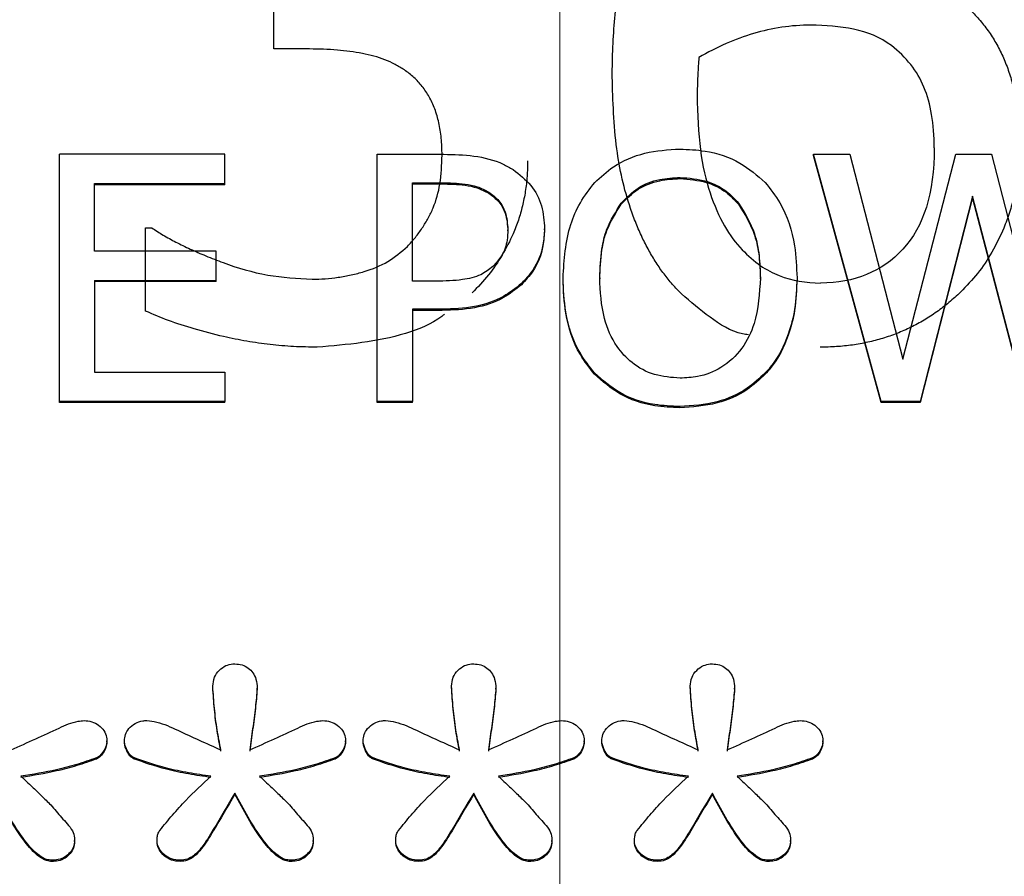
# Model space of a CAD drawing. Header units: inches. Extents: x 0.6 to 16.3, y 0.2 to 11.5.
# Tile 12 of 37: x 4.432 to 4.63, y 7.594 to 7.767. Entities that reach past the tile are written whole.
import ezdxf

# ---------------------------------------------------------------- set-up
doc = ezdxf.new("R2010")
doc.units = ezdxf.units.IN
doc.header["$MEASUREMENT"] = 0
doc.linetypes.add('CENTERX2', pattern=[0.8, 0.5, -0.1, 0.1, -0.1])

msp = doc.modelspace()

# ---------------------------------------------------------------- linework, layer by layer
at = {"color": 7, "linetype": 'CENTERX2', "lineweight": 18}
msp.add_line((4.54051, 4.33704), (4.54051, 10.32106), dxfattribs=at)
at = {"color": 7, "linetype": 'Continuous', "lineweight": 25}
for p, q in [((4.48287, 7.76085), (4.48287, 7.77398)), ((4.49006, 7.76085), (4.48287, 7.76085)), ((4.43964, 7.68985), (4.43964, 7.73964)), ((4.473, 7.73964), (4.43964, 7.73964)), ((4.473, 7.73375), (4.473, 7.73964)), ((4.50369, 7.68985), (4.50369, 7.73964)), ((4.50369, 7.73964), (4.51709, 7.73964)), ((4.60521, 7.68985), (4.5916, 7.73964)), ((4.5916, 7.73964), (4.5989, 7.73964)), ((4.5916, 7.7394), (4.5916, 7.73964)), ((4.60521, 7.68961), (4.5916, 7.7394)), ((4.5989, 7.73964), (4.60962, 7.69837)), ((4.60962, 7.69837), (4.62025, 7.73964)), ((4.62025, 7.73964), (4.62747, 7.73964)), ((4.62747, 7.73964), (4.63819, 7.69788)), ((4.44672, 7.72011), (4.44672, 7.73375)), ((4.44672, 7.73375), (4.473, 7.73375)), ((4.473, 7.73351), (4.473, 7.73375)), ((4.51078, 7.73391), (4.51665, 7.73391)), ((4.51078, 7.71406), (4.51078, 7.73391)), ((4.51665, 7.73391), (4.51665, 7.73367)), ((4.56471, 7.73496), (4.56471, 7.73472)), ((4.473, 7.73351), (4.44672, 7.73351)), ((4.51078, 7.73367), (4.51665, 7.73367)), ((4.52616, 7.73202), (4.52616, 7.73178)), ((4.55287, 7.7298), (4.55287, 7.72956)), ((4.57651, 7.7298), (4.57651, 7.72956)), ((4.62362, 7.73117), (4.61308, 7.68985)), ((4.62362, 7.73093), (4.61308, 7.68961)), ((4.63447, 7.68985), (4.62362, 7.73117)), ((4.62362, 7.73093), (4.62362, 7.73117)), ((4.63447, 7.68961), (4.62362, 7.73093)), ((4.45701, 7.72482), (4.45824, 7.72482)), ((4.45701, 7.70805), (4.45701, 7.72482)), ((4.53001, 7.72419), (4.53001, 7.72443)), ((4.5374, 7.72439), (4.5374, 7.72463)), ((4.47123, 7.72011), (4.44672, 7.72011)), ((4.47123, 7.71422), (4.47123, 7.72011)), ((4.44672, 7.71422), (4.47123, 7.71422)), ((4.44672, 7.71422), (4.44672, 7.69574)), ((4.47123, 7.71398), (4.44672, 7.71398)), ((4.47123, 7.71398), (4.47123, 7.71422)), ((4.51562, 7.71406), (4.51078, 7.71406)), ((4.54112, 7.71451), (4.54112, 7.71475)), ((4.54851, 7.71475), (4.54851, 7.71451)), ((4.58088, 7.71451), (4.58088, 7.71475)), ((4.53273, 7.71334), (4.53273, 7.71358)), ((4.51678, 7.70841), (4.51078, 7.70841)), ((4.51078, 7.70841), (4.51078, 7.68985)), ((4.51678, 7.70817), (4.51078, 7.70817)), ((4.51678, 7.70817), (4.51678, 7.70841)), ((4.44672, 7.69574), (4.473, 7.69574)), ((4.473, 7.69574), (4.473, 7.68985)), ((4.54747, 7.69534), (4.54747, 7.69558)), ((4.58187, 7.69534), (4.58187, 7.69558)), ((4.473, 7.68985), (4.43964, 7.68985)), ((4.43964, 7.68961), (4.43964, 7.68985)), ((4.473, 7.68961), (4.43964, 7.68961)), ((4.473, 7.68961), (4.473, 7.68985)), ((4.50369, 7.68961), (4.50369, 7.68985)), ((4.51078, 7.68985), (4.50369, 7.68985)), ((4.51078, 7.68961), (4.50369, 7.68961)), ((4.51078, 7.68961), (4.51078, 7.68985)), ((4.56467, 7.68856), (4.56467, 7.6888)), ((4.61308, 7.68985), (4.60521, 7.68985)), ((4.60521, 7.68961), (4.60521, 7.68985)), ((4.61308, 7.68961), (4.60521, 7.68961)), ((4.61308, 7.68961), (4.61308, 7.68985)), ((4.47055, 7.63221), (4.47055, 7.63245)), ((4.47949, 7.63187), (4.47949, 7.63211)), ((4.51865, 7.63221), (4.51865, 7.63245)), ((4.52759, 7.63187), (4.52759, 7.63211)), ((4.56675, 7.63221), (4.56675, 7.63245)), ((4.57569, 7.63187), (4.57569, 7.63211)), ((4.4492, 7.62121), (4.4492, 7.62144)), ((4.45274, 7.62121), (4.45274, 7.62144)), ((4.4973, 7.62121), (4.4973, 7.62144)), ((4.50084, 7.62121), (4.50084, 7.62144)), ((4.5454, 7.62121), (4.5454, 7.62144)), ((4.54894, 7.62121), (4.54894, 7.62144)), ((4.5935, 7.62121), (4.5935, 7.62144)), ((4.44709, 7.61779), (4.44709, 7.61803)), ((4.4546, 7.61785), (4.4546, 7.61808)), ((4.49519, 7.61779), (4.49519, 7.61803)), ((4.5027, 7.61785), (4.5027, 7.61808)), ((4.54329, 7.61779), (4.54329, 7.61803)), ((4.5508, 7.61785), (4.5508, 7.61808)), ((4.59139, 7.61779), (4.59139, 7.61803)), ((4.47502, 7.61072), (4.47502, 7.61096)), ((4.52312, 7.61072), (4.52312, 7.61096)), ((4.57122, 7.61072), (4.57122, 7.61096)), ((4.44269, 7.60116), (4.44269, 7.6014)), ((4.45932, 7.60116), (4.45932, 7.6014)), ((4.49079, 7.60116), (4.49079, 7.6014)), ((4.50742, 7.60116), (4.50742, 7.6014)), ((4.53888, 7.60116), (4.53888, 7.6014)), ((4.55552, 7.60116), (4.55552, 7.6014)), ((4.58698, 7.60116), (4.58698, 7.6014)), ((4.43809, 7.59716), (4.43809, 7.5974)), ((4.46397, 7.59716), (4.46397, 7.5974)), ((4.48619, 7.59716), (4.48619, 7.5974)), ((4.51207, 7.59716), (4.51207, 7.5974)), ((4.53429, 7.59716), (4.53429, 7.5974)), ((4.56017, 7.59716), (4.56017, 7.5974)), ((4.58239, 7.59716), (4.58239, 7.5974))]:
    msp.add_line(p, q, dxfattribs=at)
for points, knots in [([(4.55103, 7.7552), (4.55106, 7.75722), (4.55111, 7.76117), (4.55152, 7.76699), (4.55219, 7.77256), (4.55329, 7.77875), (4.55499, 7.78543), (4.5576, 7.79244), (4.5608, 7.79889), (4.56354, 7.80275), (4.56489, 7.80465)], [0, 0, 0, 0, 0.116578, 0.228698, 0.336599, 0.440546, 0.590685, 0.732922, 0.86878, 1, 1, 1, 1]), ([(4.6194, 7.77178), (4.6202, 7.77118), (4.62181, 7.76998), (4.62397, 7.76794), (4.62592, 7.76573), (4.62763, 7.76333), (4.62911, 7.76076), (4.63036, 7.758), (4.63138, 7.75506), (4.63218, 7.75195), (4.63274, 7.74865), (4.63309, 7.74518), (4.63313, 7.74281), (4.63315, 7.74159)], [0, 0, 0, 0, 0.084833, 0.168632, 0.252186, 0.336291, 0.421728, 0.509241, 0.599523, 0.693207, 0.790858, 0.892977, 1, 1, 1, 1]), ([(4.59106, 7.76564), (4.5871, 7.76564), (4.58325, 7.76508), (4.57579, 7.76285), (4.57211, 7.76123), (4.56848, 7.75913)], [0, 0, 0, 0, 1, 1, 2, 2, 2, 2]), ([(4.60728, 7.76152), (4.60503, 7.76318), (4.60249, 7.76429), (4.59688, 7.76537), (4.59401, 7.76564), (4.59106, 7.76564)], [0, 0, 0, 0, 1, 1, 2, 2, 2, 2]), ([(4.61591, 7.74092), (4.61591, 7.74577), (4.61522, 7.74985), (4.61248, 7.75643), (4.61029, 7.75922), (4.60728, 7.76152)], [0, 0, 0, 0, 1, 1, 2, 2, 2, 2]), ([(4.50915, 7.75663), (4.50853, 7.75702), (4.50728, 7.75779), (4.50522, 7.7587), (4.50301, 7.75944), (4.49982, 7.76016), (4.49549, 7.76073), (4.49192, 7.76081), (4.49006, 7.76085)], [0, 0, 0, 0, 0.1118898, 0.2256382, 0.3425627, 0.4638772, 0.7194375, 1, 1, 1, 1]), ([(4.56848, 7.75913), (4.56841, 7.75798), (4.56835, 7.75686), (4.56821, 7.75469), (4.56817, 7.75331), (4.56817, 7.75165)], [0, 0, 0, 0, 1, 1, 2, 2, 2, 2]), ([(4.51675, 7.73948), (4.51672, 7.74062), (4.51666, 7.74281), (4.51617, 7.74593), (4.51537, 7.74873), (4.51424, 7.75119), (4.51281, 7.75332), (4.51115, 7.75517), (4.50981, 7.75615), (4.50915, 7.75663)], [0, 0, 0, 0, 0.177461, 0.339704, 0.488732, 0.62712, 0.754607, 0.877902, 1, 1, 1, 1]), ([(4.56499, 7.7115), (4.56438, 7.71213), (4.56312, 7.71342), (4.56143, 7.71553), (4.55984, 7.71782), (4.55838, 7.72028), (4.55703, 7.72292), (4.5558, 7.72574), (4.55363, 7.73156), (4.55144, 7.74141), (4.55118, 7.75035), (4.55103, 7.7552)], [0, 0, 0, 0, 0.055039, 0.111533, 0.169787, 0.230082, 0.292669, 0.357774, 0.425597, 0.688854, 1, 1, 1, 1]), ([(4.56817, 7.75165), (4.56817, 7.74347), (4.56903, 7.73688), (4.57245, 7.72685), (4.57461, 7.72303), (4.57721, 7.72041)], [0, 0, 0, 0, 1, 1, 2, 2, 2, 2]), ([(4.54751, 7.73395), (4.54872, 7.73506), (4.55158, 7.7377), (4.55759, 7.74024), (4.56229, 7.74054), (4.56467, 7.74069)], [0, 0, 0, 0, 0.2640888, 0.6285756, 1, 1, 1, 1]), ([(4.56467, 7.74069), (4.56637, 7.74061), (4.57055, 7.74042), (4.57678, 7.73836), (4.58025, 7.73536), (4.58187, 7.73395)], [0, 0, 0, 0, 0.265818, 0.65509, 1, 1, 1, 1]), ([(4.61591, 7.74092), (4.61591, 7.73185), (4.6138, 7.72504), (4.60538, 7.71597), (4.59986, 7.7137), (4.59302, 7.7137)], [0, 0, 0, 0, 1, 1, 2, 2, 2, 2]), ([(4.63315, 7.74159), (4.63313, 7.74039), (4.63308, 7.73803), (4.63268, 7.73455), (4.63203, 7.73117), (4.63113, 7.72791), (4.62972, 7.72412), (4.62766, 7.71995), (4.6248, 7.71558), (4.62241, 7.7131), (4.62124, 7.71188)], [0, 0, 0, 0, 0.110455, 0.217985, 0.323143, 0.426522, 0.528747, 0.693176, 0.849307, 1, 1, 1, 1]), ([(4.50977, 7.72108), (4.51031, 7.72168), (4.51139, 7.72286), (4.51278, 7.72477), (4.51398, 7.72676), (4.51539, 7.72963), (4.51656, 7.7339), (4.51668, 7.73751), (4.51675, 7.73948)], [0, 0, 0, 0, 0.117405, 0.232528, 0.346233, 0.459418, 0.705483, 1, 1, 1, 1]), ([(4.51709, 7.73964), (4.51911, 7.73959), (4.52319, 7.73949), (4.528, 7.73832), (4.53039, 7.73692), (4.53105, 7.73654)], [0, 0, 0, 0, 0.418669, 0.840635, 1, 1, 1, 1]), ([(4.53399, 7.73833), (4.53397, 7.73729), (4.53393, 7.73522), (4.53356, 7.73217), (4.53298, 7.72922), (4.53216, 7.72637), (4.53088, 7.72302), (4.52895, 7.71927), (4.5262, 7.71524), (4.52394, 7.71287), (4.5228, 7.71169)], [0, 0, 0, 0, 0.106935, 0.211114, 0.313112, 0.413538, 0.513033, 0.676291, 0.837723, 1, 1, 1, 1]), ([(4.53105, 7.73654), (4.53232, 7.73555), (4.53487, 7.73358), (4.5371, 7.72927), (4.5373, 7.72618), (4.5374, 7.72463)], [0, 0, 0, 0, 0.332227, 0.665173, 1, 1, 1, 1]), ([(4.51665, 7.73391), (4.51824, 7.73388), (4.52066, 7.73382), (4.52391, 7.73319), (4.5254, 7.73241), (4.52616, 7.73202)], [0, 0, 0, 0, 0.483566, 0.736159, 1, 1, 1, 1]), ([(4.54112, 7.71475), (4.54136, 7.71838), (4.5417, 7.72361), (4.54446, 7.73002), (4.54648, 7.73263), (4.54751, 7.73395)], [0, 0, 0, 0, 0.529171, 0.760302, 1, 1, 1, 1]), ([(4.55287, 7.7298), (4.55393, 7.73089), (4.55605, 7.73308), (4.56038, 7.73474), (4.56333, 7.73489), (4.56471, 7.73496)], [0, 0, 0, 0, 0.346115, 0.694283, 1, 1, 1, 1]), ([(4.55287, 7.72956), (4.55393, 7.73065), (4.55605, 7.73284), (4.56038, 7.7345), (4.56333, 7.73465), (4.56471, 7.73472)], [0, 0, 0, 0, 0.346115, 0.694283, 1, 1, 1, 1]), ([(4.56471, 7.73496), (4.56651, 7.73483), (4.56981, 7.73458), (4.57392, 7.73255), (4.57571, 7.73065), (4.57651, 7.7298)], [0, 0, 0, 0, 0.397274, 0.731601, 1, 1, 1, 1]), ([(4.56471, 7.73472), (4.56651, 7.73459), (4.56981, 7.73434), (4.57392, 7.73231), (4.57571, 7.73041), (4.57651, 7.72956)], [0, 0, 0, 0, 0.397274, 0.731601, 1, 1, 1, 1]), ([(4.58187, 7.73395), (4.5829, 7.73263), (4.58585, 7.72884), (4.58795, 7.72208), (4.58818, 7.7169), (4.58827, 7.71475)], [0, 0, 0, 0, 0.239033, 0.684846, 1, 1, 1, 1]), ([(4.51665, 7.73367), (4.51824, 7.73364), (4.52066, 7.73358), (4.52391, 7.73295), (4.5254, 7.73217), (4.52616, 7.73178)], [0, 0, 0, 0, 0.483566, 0.736159, 1, 1, 1, 1]), ([(4.52616, 7.73202), (4.52688, 7.73148), (4.52833, 7.73039), (4.52977, 7.7277), (4.52992, 7.72563), (4.53001, 7.72443)], [0, 0, 0, 0, 0.294213, 0.588988, 1, 1, 1, 1]), ([(4.52616, 7.73178), (4.52688, 7.73124), (4.52833, 7.73015), (4.52977, 7.72746), (4.52992, 7.7254), (4.53001, 7.72419)], [0, 0, 0, 0, 0.294213, 0.588988, 1, 1, 1, 1]), ([(4.54851, 7.71475), (4.54859, 7.7167), (4.54873, 7.72), (4.54995, 7.72521), (4.55178, 7.72809), (4.55287, 7.7298)], [0, 0, 0, 0, 0.36983, 0.625383, 1, 1, 1, 1]), ([(4.57651, 7.7298), (4.57774, 7.72779), (4.57975, 7.72448), (4.58073, 7.71923), (4.58083, 7.71625), (4.58088, 7.71475)], [0, 0, 0, 0, 0.434799, 0.714382, 1, 1, 1, 1]), ([(4.54851, 7.71451), (4.54859, 7.71646), (4.54873, 7.71976), (4.54995, 7.72497), (4.55178, 7.72785), (4.55287, 7.72956)], [0, 0, 0, 0, 0.36983, 0.625383, 1, 1, 1, 1]), ([(4.57651, 7.72956), (4.57774, 7.72755), (4.57975, 7.72424), (4.58073, 7.71899), (4.58083, 7.71601), (4.58088, 7.71451)], [0, 0, 0, 0, 0.434799, 0.714382, 1, 1, 1, 1]), ([(4.45824, 7.72482), (4.459, 7.72433), (4.46057, 7.7233), (4.46317, 7.72189), (4.46605, 7.72049), (4.46922, 7.71913), (4.47433, 7.71712), (4.48142, 7.71497), (4.48757, 7.71463), (4.49057, 7.71447)], [0, 0, 0, 0, 0.079737, 0.166239, 0.25979, 0.360612, 0.468884, 0.739975, 1, 1, 1, 1]), ([(4.53001, 7.72443), (4.52998, 7.72373), (4.52991, 7.72192), (4.52904, 7.71925), (4.52762, 7.71773), (4.52698, 7.71705)], [0, 0, 0, 0, 0.261236, 0.66725, 1, 1, 1, 1]), ([(4.5374, 7.72463), (4.53733, 7.72355), (4.53716, 7.72066), (4.53563, 7.71671), (4.53354, 7.71445), (4.53273, 7.71358)], [0, 0, 0, 0, 0.266723, 0.716133, 1, 1, 1, 1]), ([(4.5374, 7.72439), (4.53733, 7.72332), (4.53716, 7.72042), (4.53563, 7.71647), (4.53354, 7.71421), (4.53273, 7.71334)], [0, 0, 0, 0, 0.266723, 0.716133, 1, 1, 1, 1]), ([(4.49057, 7.71447), (4.49145, 7.71449), (4.49321, 7.71453), (4.49584, 7.71483), (4.49846, 7.71531), (4.50187, 7.71617), (4.50595, 7.71778), (4.5085, 7.71999), (4.50977, 7.72108)], [0, 0, 0, 0, 0.125248, 0.250896, 0.377667, 0.506261, 0.755293, 1, 1, 1, 1]), ([(4.57721, 7.72041), (4.5796, 7.71792), (4.5821, 7.71618), (4.5873, 7.7142), (4.59007, 7.7137), (4.59302, 7.7137)], [0, 0, 0, 0, 1, 1, 2, 2, 2, 2]), ([(4.52698, 7.71705), (4.52621, 7.71643), (4.52444, 7.71504), (4.52039, 7.71418), (4.51737, 7.7141), (4.51562, 7.71406)], [0, 0, 0, 0, 0.249264, 0.564905, 1, 1, 1, 1]), ([(4.54747, 7.69558), (4.54646, 7.69687), (4.54358, 7.70051), (4.54146, 7.70723), (4.54122, 7.71245), (4.54112, 7.71475)], [0, 0, 0, 0, 0.233288, 0.66155, 1, 1, 1, 1]), ([(4.54747, 7.69534), (4.54646, 7.69663), (4.54358, 7.70027), (4.54146, 7.70699), (4.54122, 7.71221), (4.54112, 7.71451)], [0, 0, 0, 0, 0.233288, 0.66155, 1, 1, 1, 1]), ([(4.56471, 7.69453), (4.56297, 7.69466), (4.55946, 7.69491), (4.555, 7.69736), (4.55142, 7.70127), (4.54888, 7.70717), (4.54864, 7.71198), (4.54851, 7.71475)], [0, 0, 0, 0, 0.170944, 0.343111, 0.49388, 0.708299, 1, 1, 1, 1]), ([(4.58088, 7.71475), (4.58071, 7.71162), (4.58044, 7.70666), (4.57742, 7.70036), (4.57338, 7.69651), (4.56877, 7.69473), (4.56589, 7.69459), (4.56471, 7.69453)], [0, 0, 0, 0, 0.327834, 0.521288, 0.71629, 0.883753, 1, 1, 1, 1]), ([(4.58827, 7.71475), (4.58818, 7.71263), (4.58803, 7.7088), (4.58646, 7.70263), (4.58427, 7.69826), (4.58221, 7.69596), (4.58187, 7.69558)], [0, 0, 0, 0, 0.309505, 0.560936, 0.927066, 1, 1, 1, 1]), ([(4.58827, 7.71451), (4.58818, 7.71239), (4.58803, 7.70856), (4.58646, 7.70239), (4.58427, 7.69803), (4.58221, 7.69573), (4.58187, 7.69534)], [0, 0, 0, 0, 0.309505, 0.560936, 0.927066, 1, 1, 1, 1]), ([(4.53273, 7.71358), (4.53157, 7.71266), (4.52882, 7.71048), (4.52322, 7.70863), (4.51896, 7.70849), (4.51678, 7.70841)], [0, 0, 0, 0, 0.262955, 0.622882, 1, 1, 1, 1]), ([(4.53273, 7.71334), (4.53157, 7.71242), (4.52882, 7.71024), (4.52322, 7.70839), (4.51896, 7.70825), (4.51678, 7.70817)], [0, 0, 0, 0, 0.262955, 0.622882, 1, 1, 1, 1]), ([(4.62124, 7.71188), (4.62047, 7.71117), (4.61895, 7.70975), (4.61647, 7.70786), (4.6139, 7.70619), (4.61122, 7.70474), (4.60843, 7.70351), (4.60553, 7.70251), (4.60253, 7.70173), (4.59942, 7.70117), (4.5962, 7.70083), (4.59402, 7.70079), (4.59291, 7.70077)], [0, 0, 0, 0, 0.103173, 0.203873, 0.302727, 0.400398, 0.497573, 0.594951, 0.693224, 0.793067, 0.895125, 1, 1, 1, 1]), ([(4.57848, 7.70325), (4.57809, 7.70331), (4.57523, 7.70375), (4.57054, 7.70674), (4.56685, 7.7099), (4.56499, 7.7115)], [0, 0, 0, 0, 0.072496, 0.531661, 1, 1, 1, 1]), ([(4.4916, 7.70077), (4.49001, 7.70079), (4.48684, 7.70084), (4.48209, 7.70127), (4.47738, 7.70193), (4.47227, 7.70297), (4.46699, 7.70435), (4.46172, 7.70601), (4.45853, 7.70739), (4.45701, 7.70805)], [0, 0, 0, 0, 0.133332, 0.26639, 0.399665, 0.533645, 0.70455, 0.859729, 1, 1, 1, 1]), ([(4.51727, 7.70743), (4.51708, 7.70727), (4.5148, 7.70549), (4.50636, 7.70201), (4.49762, 7.70127), (4.4916, 7.70077)], [0, 0, 0, 0, 0.02843, 0.330429, 1, 1, 1, 1]), ([(4.56467, 7.6888), (4.56297, 7.68888), (4.55879, 7.68907), (4.55252, 7.6911), (4.54908, 7.69415), (4.54747, 7.69558)], [0, 0, 0, 0, 0.265205, 0.65497, 1, 1, 1, 1]), ([(4.56467, 7.68856), (4.56297, 7.68864), (4.55879, 7.68883), (4.55252, 7.69087), (4.54908, 7.69391), (4.54747, 7.69534)], [0, 0, 0, 0, 0.265205, 0.65497, 1, 1, 1, 1]), ([(4.58187, 7.69558), (4.5807, 7.69449), (4.57795, 7.69193), (4.57197, 7.6893), (4.5672, 7.68897), (4.56467, 7.6888)], [0, 0, 0, 0, 0.257077, 0.605802, 1, 1, 1, 1]), ([(4.58187, 7.69534), (4.5807, 7.69425), (4.57795, 7.69169), (4.57197, 7.68906), (4.5672, 7.68874), (4.56467, 7.68856)], [0, 0, 0, 0, 0.257077, 0.605802, 1, 1, 1, 1]), ([(4.47055, 7.63245), (4.47062, 7.63308), (4.47074, 7.63426), (4.47177, 7.63571), (4.47308, 7.63667), (4.47425, 7.63696), (4.47488, 7.63697), (4.47502, 7.63697)], [0, 0, 0, 0, 0.271807, 0.514058, 0.744023, 0.940774, 1, 1, 1, 1]), ([(4.47502, 7.63697), (4.4755, 7.63694), (4.47647, 7.63686), (4.47772, 7.63618), (4.4787, 7.63517), (4.47938, 7.63378), (4.47945, 7.6327), (4.47949, 7.63211)], [0, 0, 0, 0, 0.186727, 0.374343, 0.549017, 0.751938, 1, 1, 1, 1]), ([(4.51865, 7.63245), (4.51872, 7.63308), (4.51884, 7.63426), (4.51987, 7.63571), (4.52118, 7.63667), (4.52235, 7.63696), (4.52298, 7.63697), (4.52312, 7.63697)], [0, 0, 0, 0, 0.271807, 0.514058, 0.744023, 0.940774, 1, 1, 1, 1]), ([(4.52312, 7.63697), (4.5236, 7.63694), (4.52457, 7.63686), (4.52582, 7.63618), (4.52679, 7.63517), (4.52748, 7.63378), (4.52755, 7.6327), (4.52759, 7.63211)], [0, 0, 0, 0, 0.186727, 0.374343, 0.549017, 0.751938, 1, 1, 1, 1]), ([(4.56675, 7.63245), (4.56682, 7.63308), (4.56694, 7.63426), (4.56797, 7.63571), (4.56928, 7.63667), (4.57045, 7.63696), (4.57108, 7.63697), (4.57122, 7.63697)], [0, 0, 0, 0, 0.271807, 0.514058, 0.744023, 0.940774, 1, 1, 1, 1]), ([(4.57122, 7.63697), (4.5717, 7.63694), (4.57266, 7.63686), (4.57392, 7.63618), (4.57489, 7.63517), (4.57558, 7.63378), (4.57565, 7.6327), (4.57569, 7.63211)], [0, 0, 0, 0, 0.186727, 0.374343, 0.549017, 0.751938, 1, 1, 1, 1]), ([(4.47217, 7.61965), (4.47191, 7.621), (4.47137, 7.62379), (4.47084, 7.62806), (4.47065, 7.63099), (4.47055, 7.63245)], [0, 0, 0, 0, 0.318539, 0.658914, 1, 1, 1, 1]), ([(4.47217, 7.61941), (4.47191, 7.62076), (4.47137, 7.62355), (4.47084, 7.62782), (4.47065, 7.63075), (4.47055, 7.63221)], [0, 0, 0, 0, 0.318539, 0.658914, 1, 1, 1, 1]), ([(4.47949, 7.63211), (4.47938, 7.63082), (4.47916, 7.62809), (4.47857, 7.62395), (4.47819, 7.62108), (4.478, 7.61965)], [0, 0, 0, 0, 0.30923, 0.654607, 1, 1, 1, 1]), ([(4.47949, 7.63187), (4.47938, 7.63058), (4.47916, 7.62785), (4.47857, 7.62371), (4.47819, 7.62084), (4.478, 7.61941)], [0, 0, 0, 0, 0.30923, 0.654607, 1, 1, 1, 1]), ([(4.52027, 7.61965), (4.52001, 7.621), (4.51947, 7.62379), (4.51894, 7.62806), (4.51875, 7.63099), (4.51865, 7.63245)], [0, 0, 0, 0, 0.318539, 0.658914, 1, 1, 1, 1]), ([(4.52027, 7.61941), (4.52001, 7.62076), (4.51947, 7.62355), (4.51894, 7.62782), (4.51875, 7.63075), (4.51865, 7.63221)], [0, 0, 0, 0, 0.318539, 0.658914, 1, 1, 1, 1]), ([(4.52759, 7.63211), (4.52748, 7.63082), (4.52726, 7.62809), (4.52667, 7.62395), (4.52629, 7.62108), (4.5261, 7.61965)], [0, 0, 0, 0, 0.30923, 0.654607, 1, 1, 1, 1]), ([(4.52759, 7.63187), (4.52748, 7.63058), (4.52726, 7.62785), (4.52667, 7.62371), (4.52629, 7.62084), (4.5261, 7.61941)], [0, 0, 0, 0, 0.30923, 0.654607, 1, 1, 1, 1]), ([(4.56836, 7.61965), (4.56811, 7.621), (4.56757, 7.62379), (4.56704, 7.62806), (4.56685, 7.63099), (4.56675, 7.63245)], [0, 0, 0, 0, 0.318539, 0.658914, 1, 1, 1, 1]), ([(4.56836, 7.61941), (4.56811, 7.62076), (4.56757, 7.62355), (4.56704, 7.62782), (4.56685, 7.63075), (4.56675, 7.63221)], [0, 0, 0, 0, 0.318539, 0.658914, 1, 1, 1, 1]), ([(4.57569, 7.63211), (4.57558, 7.63082), (4.57536, 7.62809), (4.57477, 7.62395), (4.57439, 7.62108), (4.5742, 7.61965)], [0, 0, 0, 0, 0.30923, 0.654607, 1, 1, 1, 1]), ([(4.57569, 7.63187), (4.57558, 7.63058), (4.57536, 7.62785), (4.57477, 7.62371), (4.57439, 7.62084), (4.5742, 7.61941)], [0, 0, 0, 0, 0.30923, 0.654607, 1, 1, 1, 1]), ([(4.4299, 7.61965), (4.43156, 7.62039), (4.4348, 7.62183), (4.43921, 7.62389), (4.44244, 7.62536), (4.44421, 7.62552), (4.44461, 7.62556)], [0, 0, 0, 0, 0.342904, 0.668758, 0.926008, 1, 1, 1, 1]), ([(4.44461, 7.62556), (4.44514, 7.62552), (4.4462, 7.62543), (4.44759, 7.62467), (4.44867, 7.62359), (4.44916, 7.62242), (4.44919, 7.62169), (4.4492, 7.62144)], [0, 0, 0, 0, 0.223546, 0.447736, 0.666173, 0.889996, 1, 1, 1, 1]), ([(4.45274, 7.62144), (4.45278, 7.62189), (4.45286, 7.62278), (4.45364, 7.62404), (4.45486, 7.62502), (4.45618, 7.62551), (4.457, 7.62555), (4.45727, 7.62556)], [0, 0, 0, 0, 0.20353, 0.407885, 0.647226, 0.885316, 1, 1, 1, 1]), ([(4.45727, 7.62556), (4.45794, 7.62547), (4.46012, 7.62518), (4.46501, 7.62285), (4.46927, 7.62094), (4.47217, 7.61965)], [0, 0, 0, 0, 0.124093, 0.404933, 1, 1, 1, 1]), ([(4.478, 7.61965), (4.47966, 7.62039), (4.4829, 7.62183), (4.48731, 7.62389), (4.49054, 7.62536), (4.49231, 7.62552), (4.49271, 7.62556)], [0, 0, 0, 0, 0.342904, 0.668758, 0.926008, 1, 1, 1, 1]), ([(4.49271, 7.62556), (4.49324, 7.62552), (4.4943, 7.62543), (4.49568, 7.62467), (4.49677, 7.62359), (4.49726, 7.62242), (4.49729, 7.62169), (4.4973, 7.62144)], [0, 0, 0, 0, 0.223546, 0.447736, 0.666173, 0.889996, 1, 1, 1, 1]), ([(4.50084, 7.62144), (4.50088, 7.62189), (4.50096, 7.62278), (4.50174, 7.62404), (4.50296, 7.62502), (4.50428, 7.62551), (4.5051, 7.62555), (4.50537, 7.62556)], [0, 0, 0, 0, 0.20353, 0.407885, 0.647226, 0.885316, 1, 1, 1, 1]), ([(4.50537, 7.62556), (4.50604, 7.62547), (4.50822, 7.62518), (4.51311, 7.62285), (4.51737, 7.62094), (4.52027, 7.61965)], [0, 0, 0, 0, 0.124093, 0.404933, 1, 1, 1, 1]), ([(4.5261, 7.61965), (4.52776, 7.62039), (4.531, 7.62183), (4.53541, 7.62389), (4.53864, 7.62536), (4.54041, 7.62552), (4.54081, 7.62556)], [0, 0, 0, 0, 0.342904, 0.668758, 0.926008, 1, 1, 1, 1]), ([(4.54081, 7.62556), (4.54134, 7.62552), (4.5424, 7.62543), (4.54378, 7.62467), (4.54487, 7.62359), (4.54535, 7.62242), (4.54539, 7.62169), (4.5454, 7.62144)], [0, 0, 0, 0, 0.223546, 0.447736, 0.666173, 0.889996, 1, 1, 1, 1]), ([(4.54894, 7.62144), (4.54898, 7.62189), (4.54906, 7.62278), (4.54984, 7.62404), (4.55106, 7.62502), (4.55238, 7.62551), (4.5532, 7.62555), (4.55347, 7.62556)], [0, 0, 0, 0, 0.20353, 0.407885, 0.647226, 0.885316, 1, 1, 1, 1]), ([(4.55347, 7.62556), (4.55414, 7.62547), (4.55632, 7.62518), (4.56121, 7.62285), (4.56547, 7.62094), (4.56836, 7.61965)], [0, 0, 0, 0, 0.1240934, 0.404933, 1, 1, 1, 1]), ([(4.5742, 7.61965), (4.57586, 7.62039), (4.5791, 7.62183), (4.58351, 7.62389), (4.58674, 7.62536), (4.58851, 7.62552), (4.58891, 7.62556)], [0, 0, 0, 0, 0.342904, 0.668758, 0.926008, 1, 1, 1, 1]), ([(4.58891, 7.62556), (4.58944, 7.62552), (4.5905, 7.62543), (4.59188, 7.62467), (4.59297, 7.62359), (4.59345, 7.62242), (4.59349, 7.62169), (4.5935, 7.62144)], [0, 0, 0, 0, 0.223546, 0.447736, 0.666173, 0.889996, 1, 1, 1, 1]), ([(4.4492, 7.62144), (4.44916, 7.62108), (4.44904, 7.62014), (4.44836, 7.61907), (4.44765, 7.6183), (4.44724, 7.6181), (4.44709, 7.61803)], [0, 0, 0, 0, 0.2693535, 0.6851157, 0.8884304, 1, 1, 1, 1]), ([(4.4492, 7.62121), (4.44916, 7.62084), (4.44904, 7.6199), (4.44836, 7.61883), (4.44765, 7.61806), (4.44724, 7.61786), (4.44709, 7.61779)], [0, 0, 0, 0, 0.2693535, 0.6851157, 0.8884304, 1, 1, 1, 1]), ([(4.4546, 7.61808), (4.45443, 7.6182), (4.45382, 7.6186), (4.45319, 7.61972), (4.45276, 7.62077), (4.45274, 7.62138), (4.45274, 7.62144)], [0, 0, 0, 0, 0.151625, 0.530973, 0.949184, 1, 1, 1, 1]), ([(4.4546, 7.61785), (4.45443, 7.61796), (4.45382, 7.61836), (4.45319, 7.61949), (4.45276, 7.62053), (4.45274, 7.62114), (4.45274, 7.62121)], [0, 0, 0, 0, 0.151625, 0.530973, 0.949184, 1, 1, 1, 1]), ([(4.4973, 7.62144), (4.49726, 7.62108), (4.49714, 7.62014), (4.49646, 7.61907), (4.49575, 7.6183), (4.49534, 7.6181), (4.49519, 7.61803)], [0, 0, 0, 0, 0.269353, 0.685116, 0.88843, 1, 1, 1, 1]), ([(4.4973, 7.62121), (4.49726, 7.62084), (4.49714, 7.6199), (4.49646, 7.61883), (4.49575, 7.61806), (4.49534, 7.61786), (4.49519, 7.61779)], [0, 0, 0, 0, 0.269353, 0.685116, 0.88843, 1, 1, 1, 1]), ([(4.5027, 7.61808), (4.50253, 7.6182), (4.50192, 7.6186), (4.50129, 7.61972), (4.50086, 7.62077), (4.50084, 7.62138), (4.50084, 7.62144)], [0, 0, 0, 0, 0.1516253, 0.5309733, 0.9491843, 1, 1, 1, 1]), ([(4.5027, 7.61785), (4.50253, 7.61796), (4.50192, 7.61836), (4.50129, 7.61949), (4.50086, 7.62053), (4.50084, 7.62114), (4.50084, 7.62121)], [0, 0, 0, 0, 0.151625, 0.530973, 0.949184, 1, 1, 1, 1]), ([(4.5454, 7.62144), (4.54536, 7.62108), (4.54524, 7.62014), (4.54456, 7.61907), (4.54385, 7.6183), (4.54344, 7.6181), (4.54329, 7.61803)], [0, 0, 0, 0, 0.269353, 0.685116, 0.88843, 1, 1, 1, 1]), ([(4.5454, 7.62121), (4.54536, 7.62084), (4.54524, 7.6199), (4.54456, 7.61883), (4.54385, 7.61806), (4.54344, 7.61786), (4.54329, 7.61779)], [0, 0, 0, 0, 0.269353, 0.685116, 0.88843, 1, 1, 1, 1]), ([(4.5508, 7.61808), (4.55063, 7.6182), (4.55002, 7.6186), (4.54939, 7.61972), (4.54896, 7.62077), (4.54894, 7.62138), (4.54894, 7.62144)], [0, 0, 0, 0, 0.151625, 0.530973, 0.949184, 1, 1, 1, 1]), ([(4.5508, 7.61785), (4.55063, 7.61796), (4.55002, 7.61836), (4.54939, 7.61949), (4.54896, 7.62053), (4.54894, 7.62114), (4.54894, 7.62121)], [0, 0, 0, 0, 0.151625, 0.530973, 0.949184, 1, 1, 1, 1]), ([(4.5935, 7.62144), (4.59346, 7.62108), (4.59334, 7.62014), (4.59266, 7.61907), (4.59195, 7.6183), (4.59154, 7.6181), (4.59139, 7.61803)], [0, 0, 0, 0, 0.269353, 0.685116, 0.88843, 1, 1, 1, 1]), ([(4.5935, 7.62121), (4.59346, 7.62084), (4.59334, 7.6199), (4.59266, 7.61883), (4.59195, 7.61806), (4.59154, 7.61786), (4.59139, 7.61779)], [0, 0, 0, 0, 0.269353, 0.685116, 0.88843, 1, 1, 1, 1]), ([(4.44709, 7.61803), (4.44578, 7.61757), (4.44315, 7.61666), (4.43809, 7.61533), (4.4343, 7.61471), (4.43189, 7.61432)], [0, 0, 0, 0, 0.267179, 0.534328, 1, 1, 1, 1]), ([(4.44709, 7.61779), (4.44578, 7.61733), (4.44315, 7.61642), (4.43809, 7.61509), (4.4343, 7.61447), (4.43189, 7.61408)], [0, 0, 0, 0, 0.267179, 0.534328, 1, 1, 1, 1]), ([(4.47018, 7.61432), (4.46867, 7.61455), (4.46566, 7.61501), (4.46039, 7.61606), (4.45678, 7.61732), (4.4546, 7.61808)], [0, 0, 0, 0, 0.28412, 0.568312, 1, 1, 1, 1]), ([(4.47018, 7.61408), (4.46867, 7.61431), (4.46566, 7.61477), (4.46039, 7.61583), (4.45678, 7.61709), (4.4546, 7.61785)], [0, 0, 0, 0, 0.28412, 0.568312, 1, 1, 1, 1]), ([(4.49519, 7.61803), (4.49388, 7.61757), (4.49125, 7.61666), (4.48619, 7.61533), (4.4824, 7.61471), (4.47999, 7.61432)], [0, 0, 0, 0, 0.267179, 0.534328, 1, 1, 1, 1]), ([(4.49519, 7.61779), (4.49388, 7.61733), (4.49125, 7.61642), (4.48619, 7.61509), (4.4824, 7.61447), (4.47999, 7.61408)], [0, 0, 0, 0, 0.267179, 0.534328, 1, 1, 1, 1]), ([(4.51828, 7.61432), (4.51677, 7.61455), (4.51376, 7.61501), (4.50849, 7.61606), (4.50488, 7.61732), (4.5027, 7.61808)], [0, 0, 0, 0, 0.28412, 0.568312, 1, 1, 1, 1]), ([(4.51828, 7.61408), (4.51677, 7.61431), (4.51376, 7.61477), (4.50849, 7.61583), (4.50488, 7.61709), (4.5027, 7.61785)], [0, 0, 0, 0, 0.28412, 0.568312, 1, 1, 1, 1]), ([(4.54329, 7.61803), (4.54198, 7.61757), (4.53935, 7.61666), (4.53429, 7.61533), (4.53049, 7.61471), (4.52809, 7.61432)], [0, 0, 0, 0, 0.267179, 0.534328, 1, 1, 1, 1]), ([(4.54329, 7.61779), (4.54198, 7.61733), (4.53935, 7.61642), (4.53429, 7.61509), (4.53049, 7.61447), (4.52809, 7.61408)], [0, 0, 0, 0, 0.267179, 0.534328, 1, 1, 1, 1]), ([(4.56638, 7.61432), (4.56487, 7.61455), (4.56186, 7.61501), (4.55659, 7.61606), (4.55298, 7.61732), (4.5508, 7.61808)], [0, 0, 0, 0, 0.28412, 0.568312, 1, 1, 1, 1]), ([(4.56638, 7.61408), (4.56487, 7.61431), (4.56186, 7.61477), (4.55659, 7.61583), (4.55298, 7.61709), (4.5508, 7.61785)], [0, 0, 0, 0, 0.28412, 0.568312, 1, 1, 1, 1]), ([(4.59139, 7.61803), (4.59008, 7.61757), (4.58745, 7.61666), (4.58239, 7.61533), (4.57859, 7.61471), (4.57618, 7.61432)], [0, 0, 0, 0, 0.267179, 0.534328, 1, 1, 1, 1]), ([(4.59139, 7.61779), (4.59008, 7.61733), (4.58745, 7.61642), (4.58239, 7.61509), (4.57859, 7.61447), (4.57618, 7.61408)], [0, 0, 0, 0, 0.267179, 0.534328, 1, 1, 1, 1]), ([(4.43189, 7.61432), (4.43264, 7.61362), (4.43405, 7.61234), (4.43603, 7.6104), (4.43728, 7.60919), (4.43791, 7.60858)], [0, 0, 0, 0, 0.369998, 0.684996, 1, 1, 1, 1]), ([(4.45988, 7.60343), (4.46072, 7.60446), (4.4624, 7.60653), (4.46575, 7.61024), (4.46846, 7.61273), (4.47018, 7.61432)], [0, 0, 0, 0, 0.267688, 0.53539, 1, 1, 1, 1]), ([(4.47999, 7.61432), (4.48074, 7.61362), (4.48214, 7.61234), (4.48413, 7.6104), (4.48538, 7.60919), (4.48601, 7.60858)], [0, 0, 0, 0, 0.369998, 0.684996, 1, 1, 1, 1]), ([(4.50798, 7.60343), (4.50882, 7.60446), (4.5105, 7.60653), (4.51385, 7.61024), (4.51656, 7.61273), (4.51828, 7.61432)], [0, 0, 0, 0, 0.267688, 0.53539, 1, 1, 1, 1]), ([(4.52809, 7.61432), (4.52884, 7.61362), (4.53024, 7.61234), (4.53223, 7.6104), (4.53348, 7.60919), (4.53411, 7.60858)], [0, 0, 0, 0, 0.369998, 0.684996, 1, 1, 1, 1]), ([(4.55608, 7.60343), (4.55692, 7.60446), (4.5586, 7.60653), (4.56195, 7.61024), (4.56466, 7.61273), (4.56638, 7.61432)], [0, 0, 0, 0, 0.267688, 0.53539, 1, 1, 1, 1]), ([(4.57618, 7.61432), (4.57694, 7.61362), (4.57834, 7.61234), (4.58033, 7.6104), (4.58158, 7.60919), (4.58221, 7.60858)], [0, 0, 0, 0, 0.369998, 0.684996, 1, 1, 1, 1]), ([(4.43809, 7.5974), (4.43773, 7.59744), (4.43682, 7.59755), (4.43476, 7.59883), (4.43103, 7.60318), (4.42864, 7.6077), (4.42692, 7.61096)], [0, 0, 0, 0, 0.057926, 0.144185, 0.382989, 1, 1, 1, 1]), ([(4.43809, 7.59716), (4.43773, 7.5972), (4.43682, 7.59731), (4.43476, 7.59859), (4.43103, 7.60294), (4.42864, 7.60746), (4.42692, 7.61072)], [0, 0, 0, 0, 0.057926, 0.144185, 0.382989, 1, 1, 1, 1]), ([(4.47502, 7.61096), (4.47358, 7.6085), (4.4714, 7.6048), (4.46877, 7.60047), (4.46697, 7.59847), (4.46544, 7.59754), (4.46447, 7.59745), (4.46397, 7.5974)], [0, 0, 0, 0, 0.4783277, 0.7187231, 0.8464425, 0.9218381, 1, 1, 1, 1]), ([(4.47502, 7.61072), (4.47358, 7.60826), (4.4714, 7.60456), (4.46877, 7.60024), (4.46697, 7.59823), (4.46544, 7.5973), (4.46447, 7.59721), (4.46397, 7.59716)], [0, 0, 0, 0, 0.478328, 0.718723, 0.846443, 0.921838, 1, 1, 1, 1]), ([(4.48619, 7.5974), (4.48583, 7.59744), (4.48492, 7.59755), (4.48286, 7.59883), (4.47913, 7.60318), (4.47674, 7.6077), (4.47502, 7.61096)], [0, 0, 0, 0, 0.057926, 0.144185, 0.382989, 1, 1, 1, 1]), ([(4.48619, 7.59716), (4.48583, 7.5972), (4.48492, 7.59731), (4.48286, 7.59859), (4.47913, 7.60294), (4.47674, 7.60746), (4.47502, 7.61072)], [0, 0, 0, 0, 0.057926, 0.144185, 0.382989, 1, 1, 1, 1]), ([(4.52312, 7.61096), (4.52168, 7.6085), (4.5195, 7.6048), (4.51687, 7.60047), (4.51507, 7.59847), (4.51354, 7.59754), (4.51257, 7.59745), (4.51207, 7.5974)], [0, 0, 0, 0, 0.478328, 0.718723, 0.846443, 0.921838, 1, 1, 1, 1]), ([(4.52312, 7.61072), (4.52168, 7.60826), (4.5195, 7.60456), (4.51687, 7.60024), (4.51507, 7.59823), (4.51354, 7.5973), (4.51257, 7.59721), (4.51207, 7.59716)], [0, 0, 0, 0, 0.4783277, 0.7187231, 0.8464425, 0.9218381, 1, 1, 1, 1]), ([(4.53429, 7.5974), (4.53393, 7.59744), (4.53302, 7.59755), (4.53095, 7.59883), (4.52723, 7.60318), (4.52484, 7.6077), (4.52312, 7.61096)], [0, 0, 0, 0, 0.057926, 0.144185, 0.382989, 1, 1, 1, 1]), ([(4.53429, 7.59716), (4.53393, 7.5972), (4.53302, 7.59731), (4.53095, 7.59859), (4.52723, 7.60294), (4.52484, 7.60746), (4.52312, 7.61072)], [0, 0, 0, 0, 0.057926, 0.144185, 0.382989, 1, 1, 1, 1]), ([(4.57122, 7.61096), (4.56977, 7.6085), (4.5676, 7.6048), (4.56497, 7.60047), (4.56317, 7.59847), (4.56164, 7.59754), (4.56067, 7.59745), (4.56017, 7.5974)], [0, 0, 0, 0, 0.478328, 0.718723, 0.846443, 0.921838, 1, 1, 1, 1]), ([(4.57122, 7.61072), (4.56977, 7.60826), (4.5676, 7.60456), (4.56497, 7.60024), (4.56317, 7.59823), (4.56164, 7.5973), (4.56067, 7.59721), (4.56017, 7.59716)], [0, 0, 0, 0, 0.478328, 0.718723, 0.846443, 0.921838, 1, 1, 1, 1]), ([(4.58239, 7.5974), (4.58203, 7.59744), (4.58112, 7.59755), (4.57905, 7.59883), (4.57533, 7.60318), (4.57294, 7.6077), (4.57122, 7.61096)], [0, 0, 0, 0, 0.0579261, 0.1441851, 0.3829893, 1, 1, 1, 1]), ([(4.58239, 7.59716), (4.58203, 7.5972), (4.58112, 7.59731), (4.57905, 7.59859), (4.57533, 7.60294), (4.57294, 7.60746), (4.57122, 7.61072)], [0, 0, 0, 0, 0.057926, 0.144185, 0.382989, 1, 1, 1, 1]), ([(4.43791, 7.60858), (4.43862, 7.60772), (4.43969, 7.60642), (4.44123, 7.60474), (4.44232, 7.60346), (4.44266, 7.60223), (4.44268, 7.60157), (4.44269, 7.6014)], [0, 0, 0, 0, 0.379166, 0.56834, 0.771897, 0.93912, 1, 1, 1, 1]), ([(4.48601, 7.60858), (4.48672, 7.60772), (4.48779, 7.60642), (4.48933, 7.60474), (4.49042, 7.60346), (4.49076, 7.60223), (4.49078, 7.60157), (4.49079, 7.6014)], [0, 0, 0, 0, 0.379166, 0.56834, 0.771897, 0.93912, 1, 1, 1, 1]), ([(4.53411, 7.60858), (4.53482, 7.60772), (4.53589, 7.60642), (4.53743, 7.60474), (4.53851, 7.60346), (4.53886, 7.60223), (4.53888, 7.60157), (4.53888, 7.6014)], [0, 0, 0, 0, 0.3791659, 0.5683398, 0.7718971, 0.9391199, 1, 1, 1, 1]), ([(4.58221, 7.60858), (4.58292, 7.60772), (4.58399, 7.60642), (4.58553, 7.60474), (4.58661, 7.60346), (4.58696, 7.60223), (4.58698, 7.60157), (4.58698, 7.6014)], [0, 0, 0, 0, 0.379166, 0.56834, 0.771897, 0.93912, 1, 1, 1, 1]), ([(4.45932, 7.6014), (4.45933, 7.60168), (4.45935, 7.60225), (4.45955, 7.60295), (4.4598, 7.60331), (4.45988, 7.60343)], [0, 0, 0, 0, 0.39888, 0.799877, 1, 1, 1, 1]), ([(4.50742, 7.6014), (4.50743, 7.60168), (4.50745, 7.60225), (4.50765, 7.60295), (4.50789, 7.60331), (4.50798, 7.60343)], [0, 0, 0, 0, 0.39888, 0.799877, 1, 1, 1, 1]), ([(4.55552, 7.6014), (4.55553, 7.60168), (4.55555, 7.60225), (4.55575, 7.60295), (4.55599, 7.60331), (4.55608, 7.60343)], [0, 0, 0, 0, 0.39888, 0.799877, 1, 1, 1, 1]), ([(4.44269, 7.6014), (4.44265, 7.60096), (4.44256, 7.60009), (4.44184, 7.59895), (4.4408, 7.59802), (4.43948, 7.59747), (4.43853, 7.59742), (4.43809, 7.5974)], [0, 0, 0, 0, 0.198437, 0.397311, 0.595096, 0.812023, 1, 1, 1, 1]), ([(4.44269, 7.60116), (4.44265, 7.60072), (4.44256, 7.59985), (4.44184, 7.59871), (4.4408, 7.59778), (4.43948, 7.59723), (4.43853, 7.59718), (4.43809, 7.59716)], [0, 0, 0, 0, 0.198437, 0.397311, 0.595096, 0.812023, 1, 1, 1, 1]), ([(4.46397, 7.5974), (4.46337, 7.59745), (4.46221, 7.59755), (4.46072, 7.59849), (4.45974, 7.59964), (4.45935, 7.60071), (4.45933, 7.60124), (4.45932, 7.6014)], [0, 0, 0, 0, 0.258673, 0.491938, 0.752323, 0.929194, 1, 1, 1, 1]), ([(4.46397, 7.59716), (4.46337, 7.59721), (4.46221, 7.59731), (4.46072, 7.59825), (4.45974, 7.59941), (4.45935, 7.60047), (4.45933, 7.60101), (4.45932, 7.60116)], [0, 0, 0, 0, 0.258673, 0.491938, 0.752323, 0.929194, 1, 1, 1, 1]), ([(4.49079, 7.6014), (4.49074, 7.60096), (4.49066, 7.60009), (4.48994, 7.59895), (4.4889, 7.59802), (4.48758, 7.59747), (4.48663, 7.59742), (4.48619, 7.5974)], [0, 0, 0, 0, 0.198437, 0.397311, 0.595096, 0.812023, 1, 1, 1, 1]), ([(4.49079, 7.60116), (4.49074, 7.60072), (4.49066, 7.59985), (4.48994, 7.59871), (4.4889, 7.59778), (4.48758, 7.59723), (4.48663, 7.59718), (4.48619, 7.59716)], [0, 0, 0, 0, 0.198437, 0.397311, 0.595096, 0.812023, 1, 1, 1, 1]), ([(4.51207, 7.5974), (4.51147, 7.59745), (4.51031, 7.59755), (4.50882, 7.59849), (4.50784, 7.59964), (4.50745, 7.60071), (4.50743, 7.60124), (4.50742, 7.6014)], [0, 0, 0, 0, 0.258673, 0.491938, 0.752323, 0.929194, 1, 1, 1, 1]), ([(4.51207, 7.59716), (4.51147, 7.59721), (4.51031, 7.59731), (4.50882, 7.59825), (4.50784, 7.59941), (4.50745, 7.60047), (4.50743, 7.60101), (4.50742, 7.60116)], [0, 0, 0, 0, 0.258673, 0.491938, 0.752323, 0.929194, 1, 1, 1, 1]), ([(4.53888, 7.6014), (4.53884, 7.60096), (4.53876, 7.60009), (4.53804, 7.59895), (4.537, 7.59802), (4.53568, 7.59747), (4.53473, 7.59742), (4.53429, 7.5974)], [0, 0, 0, 0, 0.198437, 0.397311, 0.595096, 0.812023, 1, 1, 1, 1]), ([(4.53888, 7.60116), (4.53884, 7.60072), (4.53876, 7.59985), (4.53804, 7.59871), (4.537, 7.59778), (4.53568, 7.59723), (4.53473, 7.59718), (4.53429, 7.59716)], [0, 0, 0, 0, 0.198437, 0.397311, 0.595096, 0.812023, 1, 1, 1, 1]), ([(4.56017, 7.5974), (4.55957, 7.59745), (4.55841, 7.59755), (4.55692, 7.59849), (4.55594, 7.59964), (4.55555, 7.60071), (4.55552, 7.60124), (4.55552, 7.6014)], [0, 0, 0, 0, 0.258673, 0.491938, 0.752323, 0.929194, 1, 1, 1, 1]), ([(4.56017, 7.59716), (4.55957, 7.59721), (4.55841, 7.59731), (4.55692, 7.59825), (4.55594, 7.59941), (4.55555, 7.60047), (4.55552, 7.60101), (4.55552, 7.60116)], [0, 0, 0, 0, 0.258673, 0.491938, 0.752323, 0.929194, 1, 1, 1, 1]), ([(4.58698, 7.6014), (4.58694, 7.60096), (4.58686, 7.60009), (4.58614, 7.59895), (4.5851, 7.59802), (4.58378, 7.59747), (4.58283, 7.59742), (4.58239, 7.5974)], [0, 0, 0, 0, 0.198437, 0.397311, 0.595096, 0.812023, 1, 1, 1, 1]), ([(4.58698, 7.60116), (4.58694, 7.60072), (4.58686, 7.59985), (4.58614, 7.59871), (4.5851, 7.59778), (4.58378, 7.59723), (4.58283, 7.59718), (4.58239, 7.59716)], [0, 0, 0, 0, 0.198437, 0.397311, 0.595096, 0.812023, 1, 1, 1, 1])]:
    msp.add_open_spline(points, degree=3, knots=knots, dxfattribs=at)

doc.saveas('drawing.dxf')
